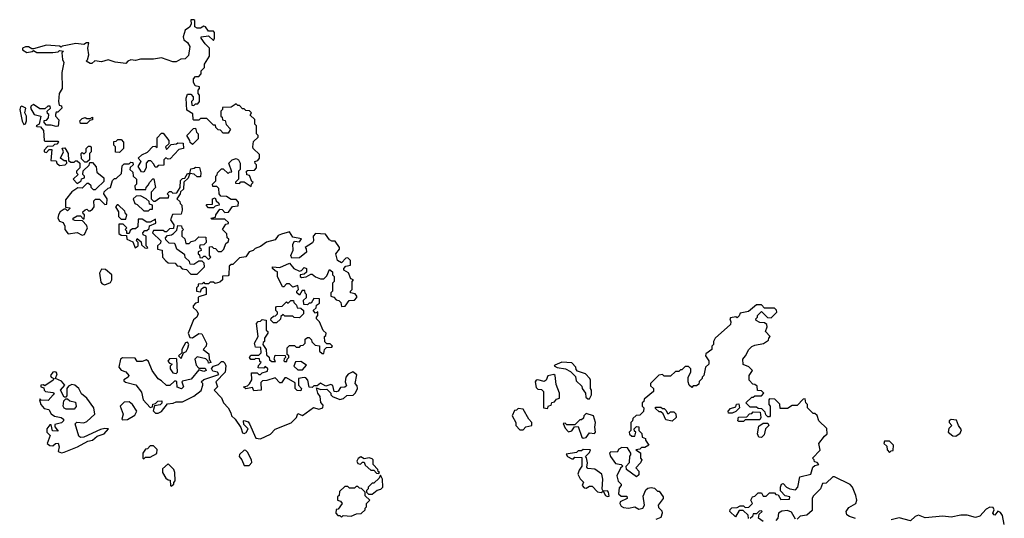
# Model space of a CAD drawing. Extents: x 2106670 to 2323771, y 35271 to 224896.
# Tile 62 of 256: x 2147630 to 2153703, y 121753 to 124830. Entities that reach past the tile are written whole.
import ezdxf

# ---------------------------------------------------------------- set-up
doc = ezdxf.new("R2010")
doc.units = 0

msp = doc.modelspace()

# ---------------------------------------------------------------- linework, layer by layer
at = {"layer": '0CON20XD'}
for points in [[(2148725, 123260), (2148770, 123305), (2148768.3, 123328.3), (2148755, 123340), (2148735, 123340), (2148705, 123320), (2148681.7, 123321.7), (2148678.3, 123338.3), (2148651.7, 123361.7), (2148648.3, 123378.3), (2148600, 123415), (2148590, 123445), (2148585, 123450), (2148551.7, 123451.7), (2148531.7, 123471.7), (2148530, 123485), (2148541.7, 123498.3), (2148567, 123503), (2148578.3, 123511.7), (2148598.3, 123531.7), (2148605, 123560), (2148628.3, 123558.3), (2148630, 123545), (2148640, 123535), (2148630, 123525), (2148630, 123495), (2148648.3, 123478.3), (2148655, 123450), (2148675, 123450), (2148688.3, 123461.7), (2148711.7, 123468.3), (2148735, 123490), (2148778.3, 123488.3), (2148780, 123455), (2148765, 123440), (2148741.7, 123438.3), (2148740, 123425), (2148748.3, 123418.3), (2148750, 123405), (2148731.7, 123398.3), (2148730, 123385), (2148738.3, 123378.3), (2148741.7, 123361.7), (2148755, 123360), (2148765, 123370), (2148775, 123370), (2148795, 123350), (2148810, 123365), (2148800, 123375), (2148801.7, 123428.3), (2148815, 123430), (2148825, 123420), (2148838.3, 123418.3), (2148855, 123400), (2148875, 123400), (2148890, 123415), (2148901.7, 123448.3), (2148918.3, 123461.7), (2148920, 123475), (2148910, 123485), (2148908.3, 123508.3), (2148880, 123535), (2148901.7, 123568.3), (2148918.3, 123571.7), (2148918.3, 123578.3), (2148895, 123600), (2148815, 123600), (2148810, 123605), (2148838.3, 123611.7), (2148840, 123625), (2148865, 123660), (2148878.3, 123658.3), (2148895, 123640), (2148918.3, 123641.7), (2148941.7, 123678.3), (2148978.3, 123681.7), (2148980, 123705), (2148965, 123720), (2148935, 123720), (2148905, 123740), (2148871.7, 123741.7), (2148860, 123755), (2148858.3, 123788.3), (2148845, 123800), (2148821.7, 123801.7), (2148820, 123815), (2148840, 123835), (2148840, 123865), (2148848.3, 123871.7), (2148850, 123885), (2148875, 123910), (2148885, 123910), (2148915, 123880), (2148925, 123890), (2148938.3, 123891.7), (2148920, 123945), (2148940, 123965), (2148965, 123972.5), (2148980, 123965), (2148990, 123945), (2148990, 123905), (2148980, 123895), (2148980, 123845), (2148961.7, 123828.3), (2148961.7, 123821.7), (2148985, 123820), (2148995, 123830), (2149015, 123830), (2149058.3, 123801.7), (2149060, 123815), (2149070, 123825), (2149061.7, 123831.7), (2149048.3, 123868.3), (2149031.7, 123871.7), (2149030, 123895), (2149035, 123900), (2149078.3, 123901.7), (2149090, 123915), (2149090, 123935), (2149081.7, 123941.7), (2149080, 123955), (2149098.3, 123961.7), (2149110, 123975), (2149108.3, 123998.3), (2149070, 124035), (2149067.5, 124045), (2149071.7, 124078.3), (2149100, 124105), (2149100, 124115), (2149090, 124125), (2149090, 124175), (2149080, 124185), (2149080, 124215), (2149051.7, 124241.7), (2149060, 124255), (2149048.3, 124268.3), (2149025, 124270), (2149015, 124280), (2149005, 124280), (2148985, 124300), (2148975, 124300), (2148965, 124310), (2148935, 124290), (2148881.7, 124288.3), (2148880, 124275), (2148870, 124265), (2148870, 124235), (2148878.3, 124228.3), (2148881.7, 124211.7), (2148898.3, 124208.3), (2148903, 124183), (2148930, 124155), (2148915, 124130), (2148885, 124130), (2148868.3, 124148.3), (2148855, 124150), (2148840, 124165), (2148838.3, 124178.3), (2148825, 124180), (2148785, 124220), (2148745, 124220), (2148735, 124210), (2148705, 124210), (2148700, 124215), (2148698.3, 124248.3), (2148661.7, 124271.7), (2148657.5, 124345), (2148665, 124370), (2148685, 124370), (2148700, 124355), (2148700, 124335), (2148690, 124325), (2148691.7, 124301.7), (2148705, 124300), (2148715, 124310), (2148728.3, 124311.7), (2148740, 124325), (2148740, 124365), (2148730, 124375), (2148730, 124395), (2148740, 124405), (2148740, 124415), (2148711.7, 124421.7), (2148702.5, 124445), (2148702.5, 124465), (2148715, 124480), (2148735, 124480), (2148750, 124495), (2148750, 124515), (2148770, 124535), (2148770, 124555), (2148800, 124605), (2148800, 124655), (2148775, 124680), (2148750, 124715), (2148750, 124725), (2148795, 124730), (2148825, 124702.5), (2148832.5, 124715), (2148831.7, 124751.7), (2148825, 124760), (2148795, 124760), (2148776.4, 124786.4), (2148765, 124790), (2148745, 124777.5), (2148725, 124777.5), (2148710, 124785), (2148710, 124825), (2148705, 124830), (2148685, 124830), (2148687, 124803), (2148676.4, 124783.6), (2148650, 124765), (2148637.5, 124725), (2148642.5, 124705), (2148665, 124690), (2148680, 124665), (2148671.7, 124608.3), (2148651.7, 124588.3), (2148623.6, 124586.4), (2148595, 124570), (2148575, 124570), (2148505, 124593.8), (2148455, 124586.2), (2148375, 124586.2), (2148345, 124577.5), (2148315, 124582.5), (2148297.5, 124575), (2148285, 124560), (2148218.3, 124568.3), (2148175, 124582.5), (2148135, 124570), (2148093.6, 124576.4), (2148075, 124560), (2148065, 124560), (2148040, 124575), (2148047.5, 124582.5), (2148056, 124614), (2148050, 124655), (2148057.5, 124687.5), (2148042.7, 124687.3), (2148025, 124677.5), (2147977, 124683), (2147925, 124672.5), (2147893, 124667), (2147885, 124660), (2147875, 124667.5), (2147795, 124672.5), (2147715, 124650), (2147705, 124650), (2147685, 124663.3), (2147665, 124663.3), (2147647.5, 124655), (2147647.5, 124645), (2147675, 124627.5), (2147707, 124633), (2147715, 124640), (2147735, 124627.5), (2147765, 124626.7), (2147835, 124627.5), (2147867.5, 124632.5), (2147875, 124640), (2147900, 124635), (2147890, 124625), (2147893.9, 124583.9), (2147902.5, 124565), (2147890, 124505), (2147892.5, 124405), (2147873.3, 124375), (2147870, 124325), (2147873, 124303), (2147888.3, 124298.3), (2147890, 124285), (2147865, 124260), (2147855, 124260), (2147850, 124245), (2147850, 124235), (2147871.7, 124211.7), (2147867, 124173), (2147855, 124170), (2147825, 124180), (2147795, 124180), (2147780, 124195), (2147781.7, 124208.3), (2147795, 124210), (2147807.5, 124225), (2147810, 124245), (2147801.7, 124251.7), (2147800, 124265), (2147820, 124285), (2147817, 124297), (2147803, 124297), (2147785, 124280), (2147755, 124280), (2147715, 124306.7), (2147700.7, 124299.3), (2147697.5, 124285), (2147720, 124245), (2147760, 124235), (2147750, 124185), (2147732.5, 124175), (2147735, 124170), (2147758.3, 124168.3), (2147777, 124147), (2147780, 124085), (2147785, 124080), (2147865, 124080), (2147870, 124075), (2147858.3, 124061.7), (2147845, 124060), (2147835, 124050), (2147801.7, 124048.3), (2147780, 124025), (2147780, 124015), (2147795, 124010), (2147811.7, 124028.3), (2147828.3, 124028.3), (2147821.7, 123961.7), (2147855, 123960), (2147860, 123945), (2147875, 123930), (2147910, 123935), (2147920, 123945), (2147918.3, 123958.3), (2147905, 123960), (2147882.5, 123975), (2147900, 124015), (2147892.5, 124037.5), (2147908.3, 124038.3), (2147930, 124005), (2147931.7, 123961.7), (2147945, 123950), (2147965, 123950), (2147975, 123960), (2147985, 123960), (2148000, 123945), (2148000, 123915), (2147980, 123895), (2147980, 123885), (2147990, 123875), (2147960, 123845), (2147985, 123820), (2148010, 123835), (2148011.7, 123848.3), (2148030, 123855), (2148030, 123865), (2148020, 123875), (2148021.7, 123898.3), (2148058.3, 123931.7), (2148061.7, 123948.3), (2148078.3, 123948.3), (2148101.7, 123921.7), (2148105, 123890), (2148150, 123855), (2148148.3, 123831.7), (2148105, 123790), (2148095, 123780), (2148085, 123780), (2148070, 123795), (2148070, 123805), (2148055, 123820), (2148045, 123820), (2148015, 123790), (2147988.3, 123791.7), (2147951.2, 123768.8), (2147911.7, 123718.3), (2147912.5, 123672.5), (2147940, 123670), (2147940, 123665), (2147925, 123650), (2147915, 123660), (2147905, 123660), (2147880, 123645), (2147868.8, 123625), (2147866.2, 123605), (2147875, 123587.5), (2147898.3, 123578.3), (2147907.5, 123555), (2147907.5, 123535), (2147928.3, 123508.3), (2147985, 123516.7), (2148015, 123500), (2148030, 123505), (2148047.5, 123545), (2148043, 123563), (2148018.3, 123588.3), (2147970.7, 123590.7), (2147960, 123595), (2147960, 123605), (2147985, 123620), (2148005, 123620), (2148021.7, 123601.7), (2148028.3, 123601.7), (2148030, 123625), (2148021.7, 123631.7), (2148020, 123645), (2148033, 123657), (2148045, 123660), (2148055, 123650), (2148065, 123650), (2148078.3, 123661.7), (2148090, 123675), (2148088.3, 123711.7), (2148098.3, 123721.7), (2148121.7, 123721.7), (2148155, 123690), (2148168.3, 123691.7), (2148170, 123725), (2148150, 123755), (2148151.7, 123768.3), (2148175, 123790), (2148190, 123795), (2148201.7, 123838.3), (2148215, 123850), (2148225, 123850), (2148258.3, 123881.7), (2148261.7, 123928.3), (2148275, 123940), (2148305, 123940), (2148315, 123950), (2148328.3, 123948.3), (2148330, 123935), (2148311.7, 123918.3), (2148310, 123905), (2148328.3, 123888.3), (2148330, 123865), (2148350, 123845), (2148350, 123815), (2148340, 123805), (2148341.7, 123781.7), (2148408.3, 123781.7), (2148410, 123795), (2148425, 123810), (2148430, 123825), (2148451.7, 123848.3), (2148458.3, 123848.3), (2148467.5, 123795), (2148440, 123765), (2148440, 123725), (2148455, 123710), (2148465, 123710), (2148495, 123730), (2148548.3, 123731.7), (2148550, 123745), (2148540, 123755), (2148555, 123770), (2148565, 123770), (2148575, 123760), (2148598.3, 123761.7), (2148620, 123795), (2148621.7, 123838.3), (2148635, 123850), (2148648.3, 123851.7), (2148665, 123880), (2148680, 123880), (2148668.3, 123851.7), (2148641.7, 123828.3), (2148640, 123785), (2148621.7, 123768.3), (2148620, 123755), (2148600, 123725), (2148618.3, 123708.3), (2148620, 123695), (2148630, 123685), (2148632.5, 123655), (2148625, 123630), (2148571.7, 123628.3), (2148560, 123595), (2148580, 123565), (2148578.3, 123541.7), (2148555, 123540), (2148535, 123520), (2148525, 123520), (2148515, 123530), (2148455, 123530), (2148450, 123515), (2148500, 123465), (2148498.3, 123451.7), (2148480, 123435), (2148480, 123415), (2148508.3, 123408.3), (2148510, 123365), (2148531.7, 123341.7), (2148545, 123330), (2148588.3, 123328.3), (2148601.7, 123311.7), (2148618.3, 123308.3), (2148633, 123293), (2148658.3, 123288.3), (2148685, 123260), (2148725, 123260)], [(2147655, 124183.3), (2147665, 124187.5), (2147671.2, 124205), (2147671.2, 124235), (2147662.5, 124255), (2147667.5, 124285), (2147644.2, 124295.8), (2147635, 124293.3), (2147630, 124275), (2147644.4, 124204.4), (2147655, 124183.3)], [(2148045, 124190), (2148005, 124190), (2148000, 124205), (2148015, 124220), (2148033, 124227), (2148045, 124220), (2148065, 124220), (2148078.3, 124228.3), (2148078.3, 124211.7), (2148061.7, 124208.3), (2148045, 124190)], [(2148695, 124060), (2148681.7, 124071.7), (2148680, 124085), (2148660, 124115), (2148701.7, 124158.3), (2148715, 124160), (2148720, 124135), (2148730, 124125), (2148730, 124095), (2148695, 124060)], [(2148245, 124010), (2148221.7, 124011.7), (2148220, 124045), (2148210, 124055), (2148211.7, 124078.3), (2148225, 124080), (2148235, 124090), (2148255, 124090), (2148270, 124075), (2148270, 124035), (2148245, 124010)], [(2148395, 123890), (2148381.7, 123891.7), (2148360, 123925), (2148380, 123955), (2148360, 123975), (2148383, 123997), (2148418.3, 124011.7), (2148451.7, 124048.3), (2148465, 124050), (2148478.3, 124041.7), (2148478.3, 124101.7), (2148505, 124130), (2148515, 124130), (2148550, 124085), (2148550, 124065), (2148530, 124045), (2148535, 124030), (2148565, 124060), (2148597, 124063), (2148605, 124070), (2148638.3, 124068.3), (2148640, 124035), (2148611.7, 124028.3), (2148558.3, 123971.7), (2148545, 123970), (2148531.7, 123978.3), (2148520, 123965), (2148518.3, 123931.7), (2148485, 123930), (2148475, 123920), (2148465, 123920), (2148458.3, 123938.3), (2148438.3, 123958.3), (2148421.7, 123958.3), (2148410, 123945), (2148410, 123915), (2148395, 123890)], [(2148045, 123950), (2148031.7, 123951.7), (2148011.7, 123971.7), (2148010, 124005), (2148015, 124010), (2148028.3, 124001.7), (2148040, 124015), (2148040, 124035), (2148055, 124050), (2148065, 124050), (2148070, 124045), (2148070, 124015), (2148060, 124005), (2148060, 123965), (2148045, 123950)], [(2148745, 123860), (2148725, 123860), (2148707, 123877), (2148680, 123880), (2148685, 123910), (2148707, 123913), (2148715, 123920), (2148738.3, 123918.3), (2148747.5, 123885), (2148745, 123860)], [(2148425, 123650), (2148435, 123660), (2148448.3, 123661.7), (2148450, 123685), (2148431.7, 123691.7), (2148428.3, 123708.3), (2148410, 123725), (2148375, 123742.5), (2148348.3, 123741.7), (2148330, 123725), (2148340, 123695), (2148355, 123690), (2148395, 123650), (2148425, 123650)], [(2148825, 123670), (2148795, 123670), (2148780, 123685), (2148785, 123690), (2148818.3, 123691.7), (2148820, 123725), (2148835, 123730), (2148841.7, 123711.7), (2148858.3, 123698.3), (2148860, 123685), (2148835, 123680), (2148825, 123670)], [(2148285, 123600), (2148290, 123625), (2148281.7, 123631.7), (2148278.3, 123648.3), (2148238.3, 123688.3), (2148231.7, 123688.3), (2148220, 123675), (2148240, 123645), (2148240, 123615), (2148255, 123600), (2148285, 123600)], [(2148415, 123420), (2148420, 123425), (2148410, 123435), (2148410, 123495), (2148391.7, 123501.7), (2148390, 123515), (2148401.7, 123528.3), (2148415, 123530), (2148428.3, 123541.7), (2148431.7, 123558.3), (2148470, 123575), (2148468.3, 123598.3), (2148435, 123580), (2148415, 123580), (2148385, 123600), (2148361.7, 123598.3), (2148358.3, 123551.7), (2148345, 123540), (2148325, 123540), (2148311.7, 123528.3), (2148305, 123510), (2148291.7, 123511.7), (2148290, 123525), (2148280, 123535), (2148290, 123545), (2148268.3, 123568.3), (2148241.7, 123568.3), (2148241.7, 123511.7), (2148255, 123500), (2148288.3, 123498.3), (2148290, 123475), (2148328.3, 123458.3), (2148341.7, 123421.7), (2148360, 123435), (2148360, 123455), (2148350, 123465), (2148355, 123480), (2148378.3, 123458.3), (2148381.7, 123441.7), (2148401.7, 123421.7), (2148415, 123420)], [(2149115, 122243.8), (2149177.3, 122272.7), (2149206.4, 122303.6), (2149305, 122343.3), (2149337.5, 122375), (2149345, 122400), (2149375, 122387.5), (2149443, 122437), (2149475, 122427.5), (2149500, 122435), (2149501.7, 122451.7), (2149488.3, 122468.3), (2149482.5, 122505), (2149470, 122525), (2149461.7, 122558.3), (2149485, 122547.5), (2149525, 122550), (2149550, 122525), (2149550, 122515), (2149560, 122505), (2149605, 122486.7), (2149628.3, 122491.7), (2149648.3, 122511.7), (2149686.7, 122513.3), (2149702.3, 122527.7), (2149713.3, 122555), (2149711.7, 122571.7), (2149700, 122585), (2149709.3, 122639.3), (2149685, 122657.5), (2149657, 122643), (2149642.5, 122625), (2149637.5, 122595), (2149645, 122570), (2149635, 122562.5), (2149609.3, 122560.7), (2149595, 122537.5), (2149585, 122533.3), (2149570, 122535), (2149562.5, 122572.5), (2149549.3, 122579.3), (2149518.3, 122568.3), (2149485, 122587.5), (2149465, 122570), (2149445, 122570), (2149435, 122560), (2149415, 122562.5), (2149407.5, 122605), (2149395, 122620), (2149385, 122622.5), (2149350, 122615), (2149350, 122575), (2149367.5, 122555), (2149365, 122540), (2149341.7, 122541.7), (2149330, 122555), (2149328.3, 122588.3), (2149275, 122620), (2149265, 122620), (2149245, 122590), (2149235, 122590), (2149205, 122620), (2149155, 122603.3), (2149128.3, 122601.7), (2149118.3, 122591.7), (2149120, 122545), (2149075, 122540), (2149065, 122560), (2149025, 122552.5), (2149010, 122565), (2149035, 122570), (2149047.5, 122582.5), (2149061.7, 122608.3), (2149060, 122650), (2149095, 122650), (2149105, 122640), (2149115, 122640), (2149125, 122650), (2149151.7, 122658.3), (2149158.3, 122661.7), (2149160, 122675), (2149145, 122690), (2149135, 122680), (2149101.7, 122681.7), (2149103, 122697), (2149120, 122715), (2149111.7, 122721.7), (2149108.3, 122738.3), (2149085, 122740), (2149077.5, 122732.5), (2149055, 122732.5), (2149047.5, 122745), (2149055, 122760), (2149105, 122760), (2149120, 122775), (2149118.3, 122808.3), (2149085, 122810), (2149077.5, 122835), (2149100, 122875), (2149090, 122955), (2149101.7, 122968.3), (2149115, 122970), (2149125, 122980), (2149150, 122975), (2149150, 122915), (2149160, 122905), (2149160, 122895), (2149140, 122865), (2149140, 122845), (2149131.7, 122838.3), (2149130, 122825), (2149150, 122795), (2149151.7, 122761.7), (2149168.3, 122748.3), (2149171.7, 122731.7), (2149185, 122720), (2149208.3, 122721.7), (2149200, 122735), (2149205, 122760), (2149268.3, 122758.3), (2149270, 122745), (2149261.7, 122738.3), (2149260, 122725), (2149265, 122720), (2149278.3, 122721.7), (2149280, 122735), (2149290, 122745), (2149290, 122755), (2149280, 122765), (2149280, 122805), (2149295, 122820), (2149325, 122820), (2149335, 122810), (2149355, 122810), (2149365, 122820), (2149378.3, 122821.7), (2149390, 122835), (2149391.7, 122858.3), (2149405, 122870), (2149415, 122870), (2149430, 122855), (2149431.7, 122841.7), (2149451.7, 122821.7), (2149478.3, 122818.3), (2149480, 122785), (2149495, 122770), (2149505, 122770), (2149510, 122795), (2149521.7, 122808.3), (2149555, 122810), (2149560, 122815), (2149545, 122830), (2149525, 122830), (2149511.7, 122841.7), (2149510, 122875), (2149518.3, 122881.7), (2149520, 122895), (2149501.7, 122911.7), (2149480, 122965), (2149460, 122985), (2149460, 122995), (2149470, 123005), (2149468.3, 123028.3), (2149455, 123020), (2149440, 123035), (2149458.3, 123051.7), (2149461.7, 123068.3), (2149478.3, 123081.7), (2149478.3, 123108.3), (2149445, 123110), (2149428.3, 123081.7), (2149415, 123080), (2149405, 123070), (2149381.7, 123071.7), (2149380, 123100), (2149400, 123115), (2149400, 123135), (2149391.7, 123141.7), (2149388.3, 123158.3), (2149371.7, 123158.3), (2149355, 123130), (2149340, 123145), (2149340, 123155), (2149350, 123165), (2149345, 123190), (2149315, 123180), (2149295, 123200), (2149275, 123200), (2149258.3, 123181.7), (2149251.7, 123181.7), (2149220, 123245), (2149220, 123275), (2149205, 123280), (2149190, 123295), (2149190, 123305), (2149235, 123300), (2149295, 123327.5), (2149320, 123295), (2149355, 123277.5), (2149368.3, 123281.7), (2149385, 123300), (2149400, 123295), (2149398.3, 123271.7), (2149385, 123260), (2149360, 123255), (2149360, 123245), (2149368.3, 123238.3), (2149397, 123243), (2149425, 123260), (2149435, 123260), (2149455, 123242.5), (2149485, 123230), (2149505, 123230), (2149525, 123250), (2149541.7, 123288.3), (2149560, 123275), (2149560, 123255), (2149570, 123245), (2149570, 123215), (2149560, 123205), (2149560, 123155), (2149550, 123145), (2149550, 123125), (2149568.3, 123118.3), (2149581.7, 123101.7), (2149598.3, 123098.3), (2149610, 123085), (2149615, 123060), (2149638.3, 123061.7), (2149661.7, 123098.3), (2149695, 123100), (2149710, 123115), (2149710, 123125), (2149698.3, 123138.3), (2149670, 123145), (2149670, 123155), (2149680, 123165), (2149680, 123215), (2149690, 123225), (2149671.7, 123231.7), (2149658.3, 123268.3), (2149630, 123285), (2149630, 123295), (2149641.7, 123308.3), (2149670, 123315), (2149670, 123345), (2149655, 123360), (2149641.7, 123358.3), (2149615, 123330), (2149590, 123345), (2149580, 123385), (2149602.5, 123415), (2149602.5, 123425), (2149575, 123462.5), (2149555, 123462.5), (2149540.7, 123470.7), (2149517, 123507), (2149455, 123510), (2149440, 123495), (2149442.5, 123465), (2149436.4, 123453.6), (2149390, 123425), (2149397, 123417), (2149400, 123395), (2149355, 123360), (2149308.3, 123358.3), (2149302.5, 123375), (2149317, 123407), (2149314.1, 123445.9), (2149325, 123462.5), (2149355, 123460), (2149367.5, 123477.5), (2149315, 123487.5), (2149295, 123520), (2149245, 123507.5), (2149225, 123497.5), (2149205, 123472.5), (2149153, 123457), (2149115, 123430), (2149081.7, 123418.3), (2149070, 123405), (2149045, 123397.5), (2149025, 123367.5), (2148985, 123360), (2148945, 123320), (2148935, 123320), (2148921.7, 123308.3), (2148920, 123255), (2148915, 123250), (2148881.7, 123248.3), (2148880, 123225), (2148865, 123210), (2148835, 123202.5), (2148825, 123210), (2148805, 123210), (2148795, 123200), (2148775, 123200), (2148765, 123210), (2148755, 123200), (2148731.7, 123198.3), (2148730, 123185), (2148720, 123175), (2148720, 123155), (2148745, 123150), (2148751.7, 123168.3), (2148765, 123180), (2148775, 123180), (2148780, 123175), (2148780, 123135), (2148735, 123120), (2148730, 123115), (2148730, 123085), (2148715, 123080), (2148700, 123065), (2148700, 123055), (2148723, 123033), (2148730, 123015), (2148722.5, 122995), (2148703, 122977), (2148670, 122895), (2148680, 122870), (2148695, 122866.7), (2148735, 122893.3), (2148752.5, 122892.5), (2148782.5, 122835), (2148780, 122815), (2148762.5, 122795), (2148797.5, 122767.5), (2148798.3, 122738.3), (2148810, 122715), (2148795, 122710), (2148792.5, 122722.5), (2148778.3, 122738.3), (2148725, 122750), (2148710, 122735), (2148719.3, 122699.3), (2148735, 122680), (2148775, 122680), (2148780, 122665), (2148765, 122660), (2148735, 122670), (2148688.3, 122611.7), (2148635, 122600), (2148630, 122595), (2148640, 122565), (2148627.5, 122552.5), (2148601.7, 122561.7), (2148600, 122595), (2148595, 122600), (2148585, 122600), (2148557, 122573), (2148535, 122572.5), (2148505, 122602.5), (2148483.6, 122613.6), (2148446.7, 122665), (2148425, 122720), (2148411.7, 122731.7), (2148385, 122720), (2148355, 122720), (2148341.7, 122741.7), (2148265, 122744), (2148251.2, 122735), (2148241.2, 122685), (2148255, 122666.7), (2148285, 122657.5), (2148302.5, 122635), (2148300, 122625), (2148271.7, 122608.3), (2148271.7, 122601.7), (2148283.6, 122593.6), (2148347.3, 122577.3), (2148381.2, 122531.2), (2148390.8, 122485), (2148435, 122437.5), (2148448.3, 122441.7), (2148451.7, 122458.3), (2148468.3, 122461.7), (2148483, 122477), (2148507.5, 122477.5), (2148507, 122463), (2148497, 122453), (2148461.7, 122448.3), (2148453, 122417), (2148467, 122403), (2148485, 122402.5), (2148505, 122412.5), (2148541.2, 122458.8), (2148576.4, 122463.6), (2148595, 122472.5), (2148635, 122472.5), (2148705, 122507.5), (2148748.8, 122541.2), (2148760, 122575), (2148760, 122585), (2148750, 122595), (2148765, 122610), (2148858.3, 122641.7), (2148850, 122655), (2148821.7, 122661.7), (2148813, 122677), (2148825, 122692.5), (2148857, 122703), (2148875, 122720), (2148885, 122720), (2148895, 122710), (2148902.5, 122695), (2148897.5, 122655), (2148840, 122595), (2148850, 122565), (2148830, 122545), (2148875, 122497.5), (2148886.7, 122465), (2148915.8, 122435.8), (2148933.3, 122405), (2148937.5, 122385), (2148960, 122365), (2148993.6, 122313.6), (2149005, 122280), (2149015, 122276.7), (2149027.3, 122282.7), (2149040, 122305), (2149013, 122333), (2149010, 122355), (2149015, 122357.5), (2149038.3, 122348.3), (2149047, 122337), (2149087, 122247), (2149115, 122243.8)], [(2148155, 123193.3), (2148190.7, 123209.3), (2148197.5, 123225), (2148197.5, 123255), (2148158.3, 123288.3), (2148135, 123290), (2148122.5, 123265), (2148130.8, 123210.8), (2148139.3, 123199.3), (2148155, 123193.3)], [(2149215, 122960), (2149195, 122960), (2149180, 122975), (2149181.7, 122988.3), (2149195, 123000), (2149208.3, 123001.7), (2149220, 123015), (2149220, 123025), (2149210, 123035), (2149210, 123055), (2149215, 123060), (2149248.3, 123061.7), (2149275, 123090), (2149285, 123080), (2149301.7, 123098.3), (2149318.3, 123098.3), (2149320, 123085), (2149338.3, 123068.3), (2149341.7, 123051.7), (2149365, 123050), (2149380, 123035), (2149380, 123015), (2149355, 122990), (2149323, 122993), (2149315, 123000), (2149265, 123000), (2149255, 123010), (2149241.7, 122998.3), (2149238.3, 122981.7), (2149215, 122960)], [(2152125, 121752.5), (2152122.5, 121772.5), (2152091.7, 121801.7), (2152067.5, 121802.5), (2152045, 121762.5), (2152010, 121795), (2152011.7, 121808.3), (2152023, 121817), (2152055, 121820), (2152075, 121830), (2152095, 121830), (2152105, 121820), (2152128.3, 121821.7), (2152150, 121845), (2152140, 121865), (2152150, 121885), (2152165, 121890), (2152185, 121910), (2152205, 121910), (2152215, 121890), (2152235, 121890), (2152255, 121910), (2152285, 121910), (2152295, 121900), (2152308.3, 121898.3), (2152325, 121870), (2152378.3, 121871.7), (2152380, 121885), (2152351.7, 121891.7), (2152323, 121923), (2152322.5, 121945), (2152330, 121965), (2152338.3, 121968.3), (2152360, 121945), (2152380, 121935), (2152415, 121930), (2152430, 121945), (2152441.7, 122008.3), (2152510, 122025), (2152521.7, 122068.3), (2152535, 122080), (2152560, 122085), (2152548.3, 122098.3), (2152531.7, 122101.7), (2152530, 122115), (2152520, 122125), (2152567, 122173), (2152560, 122215), (2152595, 122260), (2152610, 122275), (2152608.3, 122308.3), (2152560, 122355), (2152548.3, 122388.3), (2152535, 122400), (2152525, 122400), (2152490, 122435), (2152490, 122455), (2152480, 122465), (2152475, 122490), (2152461.7, 122488.3), (2152425, 122450), (2152395, 122450), (2152365, 122430), (2152321.7, 122431.7), (2152318.3, 122458.3), (2152288.3, 122488.3), (2152255, 122490), (2152250, 122485), (2152250, 122455), (2152260, 122445), (2152260, 122385), (2152255, 122380), (2152245, 122380), (2152231.7, 122391.7), (2152228.3, 122408.3), (2152208.3, 122428.3), (2152185, 122430), (2152175, 122440), (2152135, 122440), (2152110, 122465), (2152145, 122500), (2152155, 122500), (2152165, 122510), (2152205, 122510), (2152220, 122525), (2152205, 122540), (2152181.7, 122541.7), (2152178.3, 122568.3), (2152165, 122580), (2152151.7, 122581.7), (2152130, 122605), (2152130, 122635), (2152150, 122665), (2152128.3, 122688.3), (2152093.3, 122703.3), (2152090, 122735), (2152107.5, 122755), (2152127.5, 122795), (2152145, 122812.5), (2152165, 122822.5), (2152217, 122833), (2152248.3, 122851.7), (2152250, 122865), (2152260, 122875), (2152230, 122905), (2152240, 122935), (2152238.3, 122948.3), (2152225, 122960), (2152195, 122962.5), (2152173, 122973), (2152170, 122985), (2152180, 122995), (2152180, 123005), (2152205, 123030), (2152241.7, 122991.7), (2152265, 122990), (2152300, 123025), (2152298.3, 123038.3), (2152285, 123050), (2152225, 123050), (2152205, 123070), (2152175, 123070), (2152125, 123030), (2152075, 123020), (2152068.3, 123001.7), (2152055, 122990), (2152047.5, 122997.5), (2152015, 122990), (2152010, 122985), (2152017.5, 122965), (2152015, 122950), (2151920, 122865), (2151910, 122845), (2151910, 122825), (2151900, 122815), (2151900, 122795), (2151861.7, 122768.3), (2151860, 122755), (2151880, 122725), (2151880, 122705), (2151860, 122685), (2151850, 122635), (2151840, 122625), (2151840, 122615), (2151821.7, 122598.3), (2151818.3, 122581.7), (2151805, 122570), (2151785, 122570), (2151775, 122560), (2151760, 122575), (2151752.5, 122595), (2151752.5, 122625), (2151770, 122655), (2151770, 122675), (2151755, 122690), (2151735, 122690), (2151715, 122670), (2151705, 122670), (2151695, 122660), (2151675, 122660), (2151645, 122630), (2151605, 122630), (2151595, 122640), (2151573, 122637), (2151520, 122585), (2151521.7, 122571.7), (2151540, 122555), (2151540, 122535), (2151481.7, 122488.3), (2151480, 122475), (2151470, 122465), (2151470, 122445), (2151480, 122435), (2151478.3, 122411.7), (2151455, 122390), (2151431.7, 122388.3), (2151411.7, 122368.3), (2151410, 122355), (2151400, 122345), (2151400, 122295), (2151390, 122285), (2151391.7, 122271.7), (2151405, 122260), (2151425, 122260), (2151430, 122285), (2151421.7, 122291.7), (2151420, 122305), (2151435, 122320), (2151448.3, 122318.3), (2151450, 122295), (2151467, 122277), (2151470, 122255), (2151490, 122245), (2151490, 122235), (2151510, 122205), (2151485, 122190), (2151465, 122190), (2151455, 122180), (2151430, 122175), (2151458.3, 122158.3), (2151460, 122125), (2151467.5, 122115), (2151460, 122095), (2151430, 122065), (2151450, 122045), (2151448.3, 122021.7), (2151435, 122010), (2151373.3, 122055), (2151370, 122075), (2151391.7, 122098.3), (2151393.6, 122136.4), (2151400, 122145), (2151400, 122155), (2151378.3, 122188.3), (2151345, 122190), (2151325, 122180), (2151315, 122162.5), (2151277, 122163), (2151267.5, 122155), (2151273.3, 122135), (2151305, 122092.5), (2151340, 122085), (2151350, 122075), (2151335, 122062.5), (2151314.1, 122015.9), (2151322.3, 121982.3), (2151340, 121965), (2151340, 121955), (2151328.3, 121941.7), (2151323.3, 121905), (2151340.7, 121890.7), (2151375, 121890), (2151377.5, 121875), (2151334, 121856), (2151331.2, 121845), (2151339.2, 121829.2), (2151355, 121820), (2151385, 121816.7), (2151425, 121823.3), (2151449.3, 121809.3), (2151474.1, 121815.9), (2151484, 121835), (2151475, 121890), (2151491.7, 121928.3), (2151505, 121940), (2151525, 121942.5), (2151545, 121940), (2151565, 121920), (2151575, 121920), (2151600, 121885), (2151600, 121875), (2151568.8, 121835), (2151570.8, 121820.8), (2151590.5, 121800.5), (2151593.3, 121785), (2151585, 121757.5), (2151553.3, 121746.7)], [(2148625, 122740), (2148640, 122775), (2148656.7, 122783.3), (2148666.4, 122803.6), (2148672.5, 122825), (2148665, 122840), (2148653.6, 122836.4), (2148641.7, 122818.3), (2148630, 122795), (2148630, 122775), (2148610, 122755), (2148625, 122740)], [(2148595, 122647.5), (2148602.5, 122655), (2148600, 122735), (2148595, 122740), (2148555, 122737.5), (2148543, 122723), (2148555, 122710), (2148570, 122705), (2148558.3, 122691.7), (2148557.5, 122675), (2148575, 122650), (2148595, 122647.5)], [(2149375, 122670), (2149398.3, 122698.3), (2149365, 122720), (2149331.7, 122718.3), (2149321.7, 122691.7), (2149345, 122670), (2149375, 122670)], [(2151145, 122490), (2151157.5, 122515), (2151157.5, 122545), (2151150, 122555), (2151150, 122605), (2151147.5, 122615), (2151120, 122645), (2151071.7, 122661.7), (2151061.7, 122671.7), (2151060, 122685), (2151035, 122712.5), (2150975, 122715.8), (2150930.7, 122699.3), (2150927.5, 122695), (2150945, 122683.8), (2150996.4, 122676.4), (2151028.3, 122658.3), (2151058.3, 122628.3), (2151061.7, 122601.7), (2151098.3, 122568.3), (2151100, 122555), (2151120, 122525), (2151121.7, 122501.7), (2151135, 122490), (2151145, 122490)], [(2147888.3, 122158.3), (2147905, 122161.4), (2147986, 122194), (2148050.7, 122229.3), (2148080, 122235), (2148108.8, 122261.2), (2148151.2, 122275), (2148177.5, 122305), (2148155, 122307.5), (2148128.3, 122301.7), (2148026.4, 122253.6), (2148005, 122252.5), (2147995, 122260), (2147973, 122337), (2147982.5, 122347.5), (2148025, 122342.5), (2148045, 122350), (2148093.6, 122396.4), (2148088, 122435), (2148044, 122495), (2148010.7, 122520.7), (2147995, 122553.3), (2147970, 122575), (2147951.7, 122578.3), (2147930.7, 122569.3), (2147920, 122555), (2147921.7, 122508.3), (2147915, 122500), (2147905, 122500), (2147882.5, 122545), (2147907.5, 122575), (2147888.8, 122598.8), (2147850, 122615), (2147861.2, 122645), (2147855.8, 122655.8), (2147845, 122658), (2147834.4, 122655.6), (2147820, 122635), (2147824.1, 122624.1), (2147840, 122615), (2147837.5, 122605), (2147785, 122570), (2147775, 122577.5), (2147760, 122575), (2147760, 122565), (2147778.3, 122558.3), (2147780, 122545), (2147790, 122535), (2147835, 122530), (2147842.5, 122525), (2147837.5, 122515), (2147805, 122480), (2147763, 122483), (2147755, 122490), (2147752.5, 122485), (2147760, 122455), (2147780.7, 122430.7), (2147810, 122425), (2147825, 122397.5), (2147843.8, 122383.8), (2147886.4, 122376.4), (2147900, 122365), (2147900, 122355), (2147887, 122343), (2147847.5, 122332.5), (2147847.5, 122317.5), (2147868.3, 122291.7), (2147833.3, 122293.3), (2147825, 122330), (2147815, 122330), (2147797.5, 122305), (2147797.5, 122285), (2147817.5, 122265), (2147800, 122215), (2147815, 122202.5), (2147835, 122200), (2147850, 122215), (2147867, 122217), (2147872.5, 122195), (2147867.5, 122165), (2147888.3, 122158.3)], [(2150885, 122430), (2150891.7, 122448.3), (2150908.3, 122451.7), (2150911.7, 122468.3), (2150928.3, 122471.7), (2150941.7, 122488.3), (2150960, 122495), (2150960, 122525), (2150938.3, 122578.3), (2150932.5, 122635), (2150925, 122640), (2150887, 122633), (2150877.5, 122605), (2150865, 122597.5), (2150825, 122607.5), (2150815, 122606.7), (2150810, 122595), (2150815, 122560), (2150825, 122550), (2150848.3, 122548.3), (2150860, 122535), (2150860, 122435), (2150885, 122430)], [(2147965, 122426.7), (2147917, 122427), (2147903.6, 122433.6), (2147897.5, 122445), (2147901.7, 122478.3), (2147915, 122490), (2147925, 122490), (2147938.3, 122478.3), (2147975, 122470), (2147977.5, 122442.5), (2147965, 122426.7)], [(2148265, 122360), (2148295, 122362.5), (2148339.3, 122390.7), (2148352.5, 122415), (2148326.4, 122456.4), (2148305, 122472.5), (2148275, 122470), (2148250, 122445), (2148267.5, 122395), (2148260, 122365), (2148265, 122360)], [(2151655, 122352.5), (2151615, 122360), (2151598.3, 122398.3), (2151585, 122410), (2151575, 122410), (2151551.7, 122431.7), (2151551.7, 122438.3), (2151585, 122440), (2151595, 122430), (2151605, 122430), (2151618.3, 122418.3), (2151625, 122400), (2151635, 122400), (2151645, 122410), (2151665, 122410), (2151677, 122397), (2151680, 122375), (2151655, 122352.5)], [(2152025, 122402.5), (2152003, 122403), (2152000, 122415), (2152015, 122430), (2152048.3, 122441.7), (2152051.7, 122458.3), (2152065, 122460), (2152070, 122435), (2152048.3, 122411.7), (2152025, 122402.5)], [(2150735, 122300), (2150753, 122317), (2150790, 122325), (2150790, 122345), (2150770, 122365), (2150736.4, 122426.4), (2150705, 122430), (2150695, 122420), (2150681.7, 122418.3), (2150667.5, 122385), (2150690, 122345), (2150690, 122325), (2150715, 122300), (2150735, 122300)], [(2151105, 122247.5), (2151125, 122252.5), (2151145, 122280), (2151175, 122277.5), (2151182.5, 122285), (2151177.5, 122315), (2151182.5, 122345), (2151170, 122385), (2151125, 122400), (2151110, 122385), (2151108.3, 122371.7), (2151095, 122360), (2151085, 122360), (2151055, 122330), (2151005, 122330), (2150995, 122340), (2150981.7, 122338.3), (2150995, 122310), (2151015, 122287.5), (2151035, 122292.5), (2151051.7, 122318.3), (2151075, 122320), (2151097.5, 122255), (2151105, 122247.5)], [(2152095, 122350), (2152065, 122350), (2152060, 122355), (2152063.3, 122376.7), (2152115, 122380), (2152131.7, 122398.3), (2152145, 122400), (2152155, 122410), (2152198.3, 122408.3), (2152202.5, 122375), (2152195, 122360), (2152105, 122360), (2152095, 122350)], [(2152205, 122252.5), (2152190, 122255), (2152180, 122275), (2152188.3, 122321.7), (2152215, 122340), (2152245, 122340), (2152250, 122325), (2152230, 122305), (2152221.7, 122268.3), (2152205, 122252.5)], [(2153405, 122260), (2153431.7, 122278.3), (2153439.3, 122299.3), (2153420, 122325), (2153408.3, 122358.3), (2153375, 122362.5), (2153362.5, 122355), (2153362.5, 122345), (2153380, 122325), (2153361.7, 122308.3), (2153356.7, 122285), (2153385, 122262.5), (2153405, 122260)], [(2148395, 122120), (2148405, 122130), (2148435, 122130), (2148475, 122152.5), (2148478.3, 122178.3), (2148455, 122200), (2148435, 122200), (2148418.3, 122181.7), (2148405, 122180), (2148390, 122155), (2148390, 122125), (2148395, 122120)], [(2152995, 122160), (2153005, 122170), (2153018.3, 122171.7), (2153020, 122205), (2152995, 122230), (2152965, 122230), (2152960, 122215), (2152978.3, 122198.3), (2152980, 122175), (2152995, 122160)], [(2149045, 122080), (2149061.7, 122098.3), (2149060, 122115), (2149035, 122162.5), (2149025, 122172.5), (2149015, 122173.3), (2148985, 122147.5), (2148983.3, 122135), (2149000, 122115), (2149015, 122080), (2149045, 122080)], [(2151255, 121887.5), (2151265, 121890), (2151262.5, 121915), (2151255, 121922.5), (2151230, 121920), (2151223.3, 121933.3), (2151226.7, 121995), (2151220, 122025), (2151177, 122057), (2151135, 122060), (2151128.3, 122068.3), (2151132.5, 122095), (2151127, 122127), (2151120, 122135), (2151145, 122160), (2151150, 122175), (2151105, 122177.5), (2151095, 122170), (2151075, 122170), (2151065, 122160), (2151001.7, 122148.3), (2151010, 122135), (2151035, 122120), (2151045, 122120), (2151055, 122130), (2151098.3, 122128.3), (2151097.5, 122075), (2151080.5, 122049.5), (2151073.3, 122025), (2151087, 121997), (2151107, 121977), (2151100, 121955), (2151111.7, 121941.7), (2151125, 121940), (2151145, 121952.5), (2151161.7, 121951.7), (2151195, 121917.5), (2151216.7, 121913.3), (2151230, 121920), (2151243.6, 121893.6), (2151255, 121887.5)], [(2148565, 121952.5), (2148580, 121965), (2148580, 121975), (2148590, 121985), (2148587.5, 122035), (2148580, 122055), (2148545, 122090), (2148511.7, 122058.3), (2148510, 122035), (2148531.7, 122001.7), (2148545, 121990), (2148558.3, 121988.3), (2148560, 121955), (2148565, 121952.5)], [(2149845, 122030), (2149850, 122035), (2149841.7, 122041.7), (2149840, 122055), (2149810, 122085), (2149810, 122115), (2149805, 122120), (2149785, 122127.5), (2149755, 122120), (2149735, 122132.5), (2149717, 122123), (2149710, 122105), (2149715, 122092.5), (2149731.7, 122088.3), (2149745, 122100), (2149755, 122100), (2149761.7, 122081.7), (2149795, 122050), (2149815, 122050), (2149831.7, 122031.7), (2149845, 122030)], [(2149781.7, 121901.7), (2149805, 121902.5), (2149835, 121927.5), (2149856.7, 121933.3), (2149870, 121945), (2149867.5, 121995), (2149855, 122020), (2149848.3, 122001.7), (2149815, 121970), (2149805, 121970), (2149780, 121945), (2149780, 121935), (2149770, 121925), (2149770, 121915), (2149781.7, 121901.7)], [(2152785, 121752.5), (2152747.5, 121765), (2152732.5, 121775), (2152727.5, 121795), (2152745, 121820), (2152787.5, 121845), (2152793.3, 121865), (2152787.5, 121895), (2152766.1, 121946.1), (2152753, 121963), (2152655, 122010), (2152645, 122010), (2152605, 121970), (2152581.7, 121968.3), (2152570, 121935), (2152525, 121890), (2152517.5, 121875), (2152518.3, 121801.7), (2152485, 121772.5), (2152445, 121767.5), (2152425, 121747.5)], [(2149615, 121760), (2149625, 121770), (2149675, 121767.5), (2149708.3, 121781.7), (2149737, 121783), (2149760, 121805), (2149760, 121815), (2149770, 121825), (2149770, 121845), (2149790, 121865), (2149761.7, 121891.7), (2149760, 121915), (2149738.3, 121938.3), (2149725, 121940), (2149715, 121950), (2149705, 121950), (2149695, 121940), (2149665, 121940), (2149655, 121950), (2149635, 121950), (2149601.7, 121918.3), (2149600, 121895), (2149590, 121885), (2149590, 121865), (2149608.3, 121858.3), (2149620, 121845), (2149595, 121810), (2149581.7, 121808.3), (2149580, 121785), (2149591.7, 121771.7), (2149605, 121770), (2149615, 121760)], [(2152215, 121733.3), (2152187.5, 121755), (2152191.7, 121778.3), (2152210, 121795), (2152205, 121800), (2152191.7, 121798.3), (2152175, 121780), (2152155, 121780), (2152150, 121765), (2152135, 121752.5)], [(2152415, 121747.5), (2152390.3, 121790.3), (2152365, 121802.5), (2152332, 121798), (2152310, 121785), (2152305.8, 121754.2), (2152295, 121740)], [(2153703.3, 121715), (2153691.7, 121771.7), (2153679.3, 121789.3), (2153663, 121797), (2153645, 121772.5), (2153640, 121775), (2153632.5, 121785), (2153640, 121805), (2153635, 121820), (2153615, 121822.5), (2153590.7, 121809.3), (2153553, 121767), (2153525, 121757.5), (2153475, 121772.5), (2153435, 121772.5), (2153375, 121760), (2153325, 121766.7), (2153215, 121756.7), (2153175, 121773.3), (2153152.5, 121765), (2153125, 121738.8), (2153055, 121756.2), (2153005, 121743.3)]]:
    msp.add_lwpolyline(points, dxfattribs=at)

doc.saveas('drawing.dxf')
